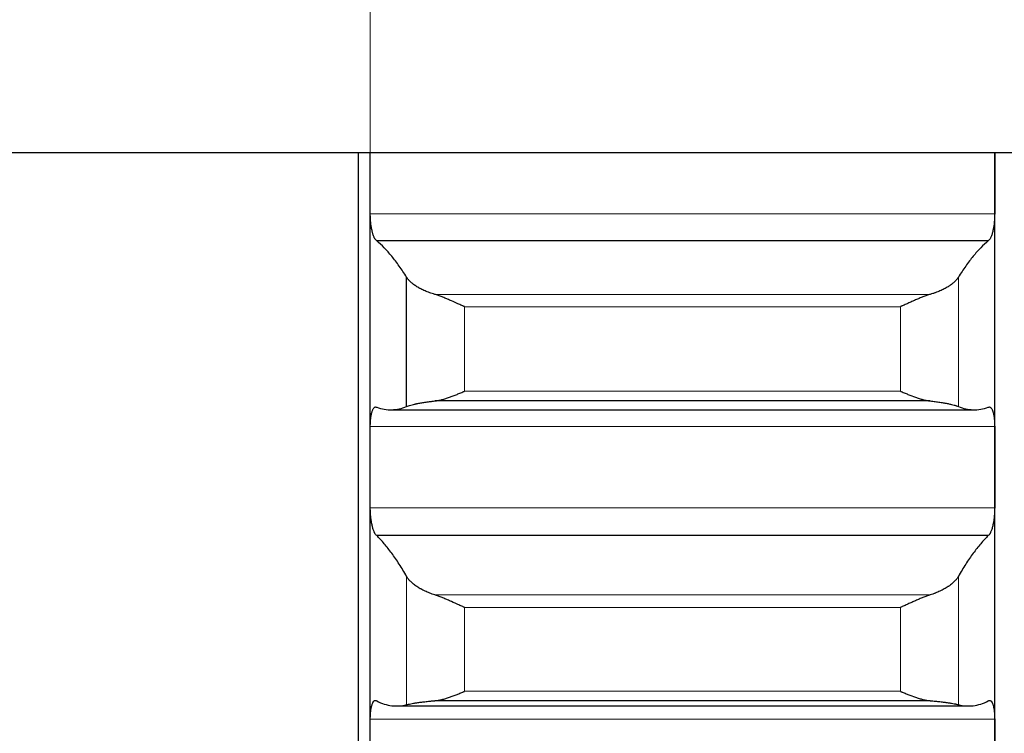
# Model space of a CAD drawing. Header units: inches. Extents: x 0 to 17820, y -10 to 12600.
# Tile 122 of 256: x 6424 to 6506, y 8592 to 8652. Entities that reach past the tile are written whole.
import ezdxf

# ---------------------------------------------------------------- set-up
doc = ezdxf.new("R2010")
doc.units = ezdxf.units.IN
doc.layers.add('1', color=7, linetype='Continuous', true_color=0xffffff)
doc.layers.add('254', color=7, linetype='Continuous', true_color=0xffffff)
doc.styles.add('latin_extended', font='simplex.shx')
doc.dimstyles.get("Standard").update_dxf_attribs({"dimtxt": 0.18, "dimasz": 0.18, "dimexe": 0.18, "dimexo": 0.0625, "dimgap": 0.09, "dimtad": 0, "dimtih": 1, "dimtoh": 1, "dimdec": 4, "dimzin": 0, "dimdsep": 46, "dimtxsty": 'Standard', "dimcen": 0.09, "dimadec": 0, "dimazin": 0, "dimtfac": 1, "dimtdec": 4, "dimtofl": 0, "dimtmove": 0, "dimatfit": 3, "dimfxl": 1, "dimtolj": 1, "dimtzin": 0, "dimarcsym": 0})

# ---------------------------------------------------------------- blocks, each defined once
blk = doc.blocks.new('_U1')
at = {"layer": '254', "color": 3, "linetype": 'Continuous', "lineweight": 13, "transparency": 16777216}
for p, q in [((1291.577, 10505.926), (1291.577, 7002.901)), ((6453.143, 8695.901), (6453.143, 7002.901)), ((1396.577, 7032.901), (6348.143, 7032.901))]:
    blk.add_line(p, q, dxfattribs=at)
at = {"layer": '254', "color": 3, "transparency": 16777216}
for points in [[(1396.577, 7050.401), (1396.577, 7015.401), (1291.577, 7032.901)], [(6348.143, 7015.401), (6348.143, 7050.401), (6453.143, 7032.901)]]:
    blk.add_solid(points, dxfattribs=at)
at = {"layer": 'Defpoints', "color": 0, "transparency": 16777216}
for p in [(1291.577, 10535.926), (6453.143, 8725.901), (6453.143, 7032.901)]:
    blk.add_point(p, dxfattribs=at)
at = {"layer": '254', "color": 2, "lineweight": 13, "transparency": 16777216, "insert": (3697.36, 7190.401), "char_height": 105, "attachment_point": 1, "style": 'latin_extended'}
blk.add_mtext('\\A1;5162', dxfattribs=at)

msp = doc.modelspace()

# ---------------------------------------------------------------- linework, layer by layer
at = {"layer": '1', "color": 2, "linetype": 'Continuous', "lineweight": 25}
for p, q in [((6381.143, 8640.901), (6549.143, 8640.901)), ((6452.143, 8640.893), (6452.143, 8475.901)), ((6453.143, 8639.201), (6453.143, 8640.901)), ((6505.143, 8639.201), (6505.143, 8640.901)), ((6453.143, 8614.668), (6453.143, 8639.201)), ((6505.143, 8614.668), (6505.143, 8639.201)), ((6504.606, 8633.541), (6453.681, 8633.541)), ((6456.17, 8619.732), (6456.17, 8630.504)), ((6499.775, 8620.189), (6458.512, 8620.189)), ((6454.833, 8619.456), (6503.454, 8619.456)), ((6453.143, 8590.313), (6453.143, 8614.668)), ((6505.143, 8590.313), (6505.143, 8614.668)), ((6504.606, 8608.964), (6453.681, 8608.964)), ((6455.324, 8594.768), (6502.962, 8594.768)), ((6499.775, 8595.209), (6458.512, 8595.209))]:
    msp.add_line(p, q, dxfattribs=at)
at = {"layer": '1', "color": 110, "linetype": 'Continuous', "lineweight": 13}
for p, q in [((6505.141, 8635.798), (6453.146, 8635.798)), ((6502.117, 8619.732), (6502.117, 8630.504)), ((6499.775, 8629.075), (6458.512, 8629.075)), ((6497.288, 8628.042), (6460.999, 8628.042)), ((6460.999, 8621.008), (6460.999, 8628.042)), ((6497.288, 8621.008), (6497.288, 8628.042)), ((6497.288, 8621.008), (6460.999, 8621.008)), ((6505.141, 8618.049), (6453.146, 8618.049)), ((6505.141, 8611.287), (6453.146, 8611.287)), ((6456.17, 8594.879), (6456.17, 8605.572)), ((6502.117, 8594.879), (6502.117, 8605.572)), ((6499.775, 8604.029), (6458.512, 8604.029)), ((6497.288, 8602.977), (6460.999, 8602.977)), ((6460.999, 8595.995), (6460.999, 8602.977)), ((6497.288, 8595.995), (6497.288, 8602.977)), ((6497.288, 8595.995), (6460.999, 8595.995)), ((6505.141, 8593.667), (6453.146, 8593.667))]:
    msp.add_line(p, q, dxfattribs=at)
at = {"layer": '1', "color": 2, "linetype": 'Continuous', "lineweight": 25}
for points in [[(6453.143, 8639.201), (6453.143, 8639.768), (6453.144, 8640.334), (6453.144, 8640.901)], [(6505.143, 8640.901), (6505.143, 8640.334), (6505.143, 8639.768), (6505.143, 8639.201)], [(6453.146, 8635.798), (6453.144, 8636.932), (6453.143, 8638.067), (6453.143, 8639.201)], [(6505.143, 8639.201), (6505.143, 8638.067), (6505.143, 8636.932), (6505.141, 8635.798)], [(6456.17, 8630.504), (6455.966, 8630.833), (6455.556, 8631.453), (6454.937, 8632.269), (6454.312, 8632.971), (6453.892, 8633.364), (6453.681, 8633.541)], [(6504.606, 8633.541), (6504.395, 8633.364), (6503.975, 8632.971), (6503.35, 8632.269), (6502.731, 8631.453), (6502.321, 8630.833), (6502.117, 8630.504)], [(6453.681, 8619.662), (6453.892, 8619.587), (6454.312, 8619.48), (6454.937, 8619.437), (6455.556, 8619.515), (6455.966, 8619.646), (6456.17, 8619.732)], [(6502.117, 8619.732), (6502.321, 8619.646), (6502.731, 8619.515), (6503.35, 8619.437), (6503.975, 8619.48), (6504.395, 8619.587), (6504.606, 8619.662)], [(6453.143, 8614.668), (6453.143, 8615.795), (6453.144, 8616.922), (6453.146, 8618.049)], [(6505.141, 8618.049), (6505.143, 8616.922), (6505.143, 8615.795), (6505.143, 8614.668)], [(6453.146, 8611.287), (6453.144, 8612.414), (6453.143, 8613.541), (6453.143, 8614.668)], [(6505.143, 8614.668), (6505.143, 8613.541), (6505.143, 8612.414), (6505.141, 8611.287)], [(6456.17, 8605.572), (6455.966, 8605.93), (6455.556, 8606.607), (6454.937, 8607.511), (6454.312, 8608.303), (6453.892, 8608.756), (6453.681, 8608.964)], [(6504.606, 8608.964), (6504.395, 8608.756), (6503.975, 8608.303), (6503.35, 8607.511), (6502.731, 8606.607), (6502.321, 8605.93), (6502.117, 8605.572)], [(6453.681, 8595.185), (6453.892, 8595.08), (6454.312, 8594.909), (6454.937, 8594.773), (6455.556, 8594.756), (6455.966, 8594.824), (6456.17, 8594.879)], [(6502.117, 8594.879), (6502.321, 8594.824), (6502.731, 8594.756), (6503.35, 8594.773), (6503.975, 8594.909), (6504.395, 8595.08), (6504.606, 8595.185)], [(6453.143, 8590.313), (6453.143, 8591.431), (6453.144, 8592.549), (6453.146, 8593.667)], [(6505.141, 8593.667), (6505.143, 8592.549), (6505.143, 8591.431), (6505.143, 8590.313)]]:
    msp.add_open_spline(points, degree=3, dxfattribs=at)
for points, knots in [([(6453.681, 8633.541), (6453.646, 8633.56), (6453.612, 8633.591), (6453.562, 8633.655), (6453.545, 8633.679), (6453.521, 8633.72), (6453.513, 8633.734), (6453.496, 8633.764), (6453.488, 8633.78), (6453.448, 8633.862), (6453.418, 8633.938), (6453.374, 8634.066), (6453.36, 8634.111), (6453.34, 8634.183), (6453.333, 8634.207), (6453.32, 8634.257), (6453.313, 8634.283), (6453.282, 8634.412), (6453.26, 8634.522), (6453.235, 8634.669), (6453.23, 8634.699), (6453.221, 8634.76), (6453.217, 8634.79), (6453.204, 8634.883), (6453.196, 8634.946), (6453.175, 8635.136), (6453.165, 8635.266), (6453.155, 8635.432), (6453.154, 8635.466), (6453.151, 8635.532), (6453.15, 8635.566), (6453.147, 8635.665), (6453.146, 8635.732), (6453.146, 8635.798)], [0, 0, 0, 0, 0.125, 0.125, 0.1875, 0.1875, 0.21875, 0.21875, 0.25, 0.25, 0.375, 0.375, 0.4375, 0.4375, 0.46875, 0.46875, 0.5, 0.5, 0.625, 0.625, 0.65625, 0.65625, 0.6875, 0.6875, 0.75, 0.75, 0.875, 0.875, 0.90625, 0.90625, 0.9375, 0.9375, 1, 1, 1, 1]), ([(6505.141, 8635.798), (6505.141, 8635.732), (6505.139, 8635.6), (6505.131, 8635.402), (6505.122, 8635.271), (6505.114, 8635.173), (6505.111, 8635.14), (6505.105, 8635.075), (6505.101, 8635.043), (6505.084, 8634.884), (6505.067, 8634.761), (6505.042, 8634.614), (6505.037, 8634.585), (6505.029, 8634.541), (6505.027, 8634.527), (6505.021, 8634.499), (6505.007, 8634.428), (6504.98, 8634.308), (6504.955, 8634.209), (6504.928, 8634.114), (6504.913, 8634.068), (6504.87, 8633.938), (6504.839, 8633.863), (6504.791, 8633.765), (6504.775, 8633.735), (6504.75, 8633.694), (6504.742, 8633.681), (6504.725, 8633.656), (6504.717, 8633.645), (6504.675, 8633.591), (6504.64, 8633.56), (6504.606, 8633.541)], [0, 0, 0, 0, 0.0625, 0.125, 0.1875, 0.1875, 0.21875, 0.21875, 0.25, 0.25, 0.375, 0.375, 0.40625, 0.40625, 0.421875, 0.421875, 0.4375, 0.5, 0.5625, 0.5625, 0.625, 0.625, 0.75, 0.75, 0.8125, 0.8125, 0.84375, 0.84375, 0.875, 0.875, 1, 1, 1, 1]), ([(6458.512, 8629.075), (6458.366, 8629.117), (6458.226, 8629.162), (6457.957, 8629.259), (6457.7, 8629.36), (6457.463, 8629.472), (6457.323, 8629.545), (6457.295, 8629.559), (6457.24, 8629.589), (6457.213, 8629.604), (6457.133, 8629.649), (6457.081, 8629.68), (6456.931, 8629.773), (6456.839, 8629.836), (6456.667, 8629.964), (6456.588, 8630.03), (6456.48, 8630.129), (6456.445, 8630.163), (6456.397, 8630.213), (6456.381, 8630.23), (6456.35, 8630.264), (6456.335, 8630.281), (6456.263, 8630.367), (6456.212, 8630.435), (6456.17, 8630.504)], [0, 0, 0, 0, 0.125, 0.125, 0.25, 0.375, 0.375, 0.40625, 0.40625, 0.4375, 0.4375, 0.5, 0.5, 0.625, 0.625, 0.75, 0.75, 0.8125, 0.8125, 0.84375, 0.84375, 0.875, 0.875, 1, 1, 1, 1]), ([(6502.117, 8630.504), (6502.075, 8630.435), (6502.025, 8630.367), (6501.91, 8630.232), (6501.781, 8630.098), (6501.623, 8629.967), (6501.494, 8629.87), (6501.449, 8629.838), (6501.379, 8629.79), (6501.355, 8629.774), (6501.306, 8629.743), (6501.282, 8629.727), (6501.157, 8629.65), (6500.945, 8629.53), (6500.71, 8629.418), (6500.463, 8629.311), (6500.334, 8629.26), (6500.164, 8629.199), (6500.13, 8629.187), (6500.06, 8629.164), (6499.956, 8629.129), (6499.848, 8629.096), (6499.775, 8629.075)], [0, 0, 0, 0, 0.125, 0.125, 0.25, 0.375, 0.375, 0.4375, 0.4375, 0.46875, 0.46875, 0.5, 0.5, 0.625, 0.75, 0.75, 0.875, 0.875, 0.90625, 0.90625, 0.9375, 1, 1, 1, 1]), ([(6460.999, 8628.042), (6460.996, 8628.044), (6460.993, 8628.045), (6460.986, 8628.048), (6460.983, 8628.049), (6460.973, 8628.054), (6460.953, 8628.063), (6460.907, 8628.083), (6460.814, 8628.125), (6460.735, 8628.16), (6460.577, 8628.231), (6460.472, 8628.278), (6460.158, 8628.42), (6459.95, 8628.514), (6459.639, 8628.649), (6459.535, 8628.694), (6459.38, 8628.759), (6459.328, 8628.78), (6459.224, 8628.822), (6459.172, 8628.843), (6459.018, 8628.904), (6458.915, 8628.942), (6458.712, 8629.013), (6458.612, 8629.046), (6458.512, 8629.075)], [0, 0, 0, 0, 0.003906, 0.003906, 0.007812, 0.007812, 0.015625, 0.03125, 0.0625, 0.125, 0.125, 0.25, 0.25, 0.5, 0.5, 0.625, 0.625, 0.6875, 0.6875, 0.75, 0.75, 0.875, 0.875, 1, 1, 1, 1]), ([(6499.775, 8629.075), (6499.675, 8629.046), (6499.575, 8629.013), (6499.374, 8628.943), (6499.273, 8628.905), (6499.069, 8628.825), (6498.966, 8628.784), (6498.76, 8628.697), (6498.655, 8628.653), (6498.446, 8628.561), (6498.341, 8628.514), (6498.131, 8628.421), (6498.026, 8628.373), (6497.816, 8628.279), (6497.71, 8628.231), (6497.552, 8628.16), (6497.473, 8628.124), (6497.38, 8628.083), (6497.334, 8628.063), (6497.314, 8628.054), (6497.301, 8628.048), (6497.294, 8628.045), (6497.288, 8628.042)], [0, 0, 0, 0, 0.125, 0.125, 0.25, 0.25, 0.375, 0.375, 0.5, 0.5, 0.625, 0.625, 0.75, 0.75, 0.875, 0.875, 0.9375, 0.96875, 0.984375, 0.992188, 0.992188, 1, 1, 1, 1]), ([(6458.512, 8620.189), (6458.612, 8620.2), (6458.712, 8620.216), (6458.913, 8620.255), (6459.014, 8620.278), (6459.218, 8620.331), (6459.321, 8620.36), (6459.527, 8620.425), (6459.632, 8620.46), (6459.841, 8620.534), (6459.946, 8620.572), (6460.156, 8620.653), (6460.261, 8620.695), (6460.471, 8620.781), (6460.576, 8620.825), (6460.735, 8620.893), (6460.814, 8620.927), (6460.907, 8620.968), (6460.953, 8620.988), (6460.973, 8620.997), (6460.986, 8621.003), (6460.993, 8621.006), (6460.999, 8621.008)], [0, 0, 0, 0, 0.125, 0.125, 0.25, 0.25, 0.375, 0.375, 0.5, 0.5, 0.625, 0.625, 0.75, 0.75, 0.875, 0.875, 0.9375, 0.96875, 0.984375, 0.992188, 0.992188, 1, 1, 1, 1]), ([(6497.288, 8621.008), (6497.291, 8621.007), (6497.294, 8621.006), (6497.301, 8621.003), (6497.304, 8621.001), (6497.314, 8620.997), (6497.334, 8620.988), (6497.38, 8620.968), (6497.473, 8620.927), (6497.552, 8620.893), (6497.71, 8620.825), (6497.815, 8620.781), (6498.129, 8620.653), (6498.337, 8620.572), (6498.648, 8620.462), (6498.752, 8620.427), (6498.907, 8620.379), (6498.959, 8620.363), (6499.063, 8620.333), (6499.114, 8620.319), (6499.269, 8620.279), (6499.372, 8620.255), (6499.575, 8620.216), (6499.675, 8620.2), (6499.775, 8620.189)], [0, 0, 0, 0, 0.003906, 0.003906, 0.007812, 0.007812, 0.015625, 0.03125, 0.0625, 0.125, 0.125, 0.25, 0.25, 0.5, 0.5, 0.625, 0.625, 0.6875, 0.6875, 0.75, 0.75, 0.875, 0.875, 1, 1, 1, 1]), ([(6456.17, 8619.732), (6456.212, 8619.75), (6456.262, 8619.769), (6456.377, 8619.807), (6456.506, 8619.845), (6456.664, 8619.885), (6456.793, 8619.916), (6456.838, 8619.926), (6456.908, 8619.941), (6456.932, 8619.946), (6456.981, 8619.957), (6457.005, 8619.962), (6457.13, 8619.987), (6457.341, 8620.027), (6457.577, 8620.066), (6457.824, 8620.103), (6457.953, 8620.121), (6458.123, 8620.143), (6458.157, 8620.148), (6458.227, 8620.156), (6458.331, 8620.169), (6458.439, 8620.181), (6458.512, 8620.189)], [0, 0, 0, 0, 0.125, 0.125, 0.25, 0.375, 0.375, 0.4375, 0.4375, 0.46875, 0.46875, 0.5, 0.5, 0.625, 0.75, 0.75, 0.875, 0.875, 0.90625, 0.90625, 0.9375, 1, 1, 1, 1]), ([(6499.775, 8620.189), (6499.921, 8620.173), (6500.061, 8620.157), (6500.33, 8620.122), (6500.587, 8620.086), (6500.823, 8620.047), (6500.964, 8620.022), (6500.992, 8620.017), (6501.047, 8620.007), (6501.074, 8620.002), (6501.154, 8619.987), (6501.206, 8619.977), (6501.356, 8619.947), (6501.448, 8619.926), (6501.62, 8619.886), (6501.699, 8619.866), (6501.807, 8619.837), (6501.841, 8619.827), (6501.89, 8619.812), (6501.906, 8619.807), (6501.937, 8619.798), (6501.952, 8619.793), (6502.024, 8619.769), (6502.075, 8619.75), (6502.117, 8619.732)], [0, 0, 0, 0, 0.125, 0.125, 0.25, 0.375, 0.375, 0.40625, 0.40625, 0.4375, 0.4375, 0.5, 0.5, 0.625, 0.625, 0.75, 0.75, 0.8125, 0.8125, 0.84375, 0.84375, 0.875, 0.875, 1, 1, 1, 1]), ([(6453.146, 8618.049), (6453.146, 8618.115), (6453.148, 8618.244), (6453.156, 8618.431), (6453.165, 8618.551), (6453.173, 8618.639), (6453.176, 8618.668), (6453.182, 8618.726), (6453.185, 8618.754), (6453.203, 8618.892), (6453.22, 8618.994), (6453.244, 8619.111), (6453.25, 8619.134), (6453.258, 8619.168), (6453.26, 8619.179), (6453.266, 8619.201), (6453.28, 8619.254), (6453.306, 8619.343), (6453.332, 8619.41), (6453.359, 8619.473), (6453.373, 8619.502), (6453.417, 8619.579), (6453.448, 8619.618), (6453.495, 8619.659), (6453.512, 8619.669), (6453.536, 8619.681), (6453.545, 8619.684), (6453.562, 8619.688), (6453.57, 8619.69), (6453.612, 8619.693), (6453.646, 8619.684), (6453.681, 8619.662)], [0, 0, 0, 0, 0.0625, 0.125, 0.1875, 0.1875, 0.21875, 0.21875, 0.25, 0.25, 0.375, 0.375, 0.40625, 0.40625, 0.421875, 0.421875, 0.4375, 0.5, 0.5625, 0.5625, 0.625, 0.625, 0.75, 0.75, 0.8125, 0.8125, 0.84375, 0.84375, 0.875, 0.875, 1, 1, 1, 1]), ([(6504.606, 8619.662), (6504.64, 8619.684), (6504.675, 8619.693), (6504.725, 8619.689), (6504.741, 8619.685), (6504.766, 8619.674), (6504.774, 8619.669), (6504.791, 8619.658), (6504.799, 8619.652), (6504.839, 8619.618), (6504.869, 8619.579), (6504.913, 8619.503), (6504.927, 8619.475), (6504.947, 8619.428), (6504.954, 8619.411), (6504.967, 8619.377), (6504.973, 8619.359), (6505.005, 8619.267), (6505.027, 8619.184), (6505.052, 8619.067), (6505.057, 8619.043), (6505.066, 8618.994), (6505.07, 8618.968), (6505.083, 8618.891), (6505.091, 8618.838), (6505.112, 8618.673), (6505.122, 8618.556), (6505.131, 8618.402), (6505.133, 8618.371), (6505.136, 8618.308), (6505.137, 8618.276), (6505.14, 8618.18), (6505.141, 8618.115), (6505.141, 8618.049)], [0, 0, 0, 0, 0.125, 0.125, 0.1875, 0.1875, 0.21875, 0.21875, 0.25, 0.25, 0.375, 0.375, 0.4375, 0.4375, 0.46875, 0.46875, 0.5, 0.5, 0.625, 0.625, 0.65625, 0.65625, 0.6875, 0.6875, 0.75, 0.75, 0.875, 0.875, 0.90625, 0.90625, 0.9375, 0.9375, 1, 1, 1, 1]), ([(6453.681, 8608.964), (6453.646, 8608.988), (6453.612, 8609.024), (6453.562, 8609.095), (6453.545, 8609.122), (6453.521, 8609.166), (6453.513, 8609.181), (6453.496, 8609.214), (6453.488, 8609.231), (6453.448, 8609.318), (6453.418, 8609.398), (6453.374, 8609.532), (6453.36, 8609.579), (6453.34, 8609.653), (6453.333, 8609.678), (6453.32, 8609.73), (6453.313, 8609.756), (6453.282, 8609.889), (6453.26, 8610.002), (6453.235, 8610.152), (6453.23, 8610.182), (6453.221, 8610.244), (6453.217, 8610.275), (6453.204, 8610.369), (6453.196, 8610.433), (6453.175, 8610.625), (6453.165, 8610.756), (6453.155, 8610.922), (6453.154, 8610.955), (6453.151, 8611.022), (6453.15, 8611.055), (6453.147, 8611.155), (6453.146, 8611.221), (6453.146, 8611.287)], [0, 0, 0, 0, 0.125, 0.125, 0.1875, 0.1875, 0.21875, 0.21875, 0.25, 0.25, 0.375, 0.375, 0.4375, 0.4375, 0.46875, 0.46875, 0.5, 0.5, 0.625, 0.625, 0.65625, 0.65625, 0.6875, 0.6875, 0.75, 0.75, 0.875, 0.875, 0.90625, 0.90625, 0.9375, 0.9375, 1, 1, 1, 1]), ([(6505.141, 8611.287), (6505.141, 8611.221), (6505.139, 8611.089), (6505.131, 8610.892), (6505.122, 8610.76), (6505.114, 8610.662), (6505.111, 8610.629), (6505.105, 8610.563), (6505.101, 8610.531), (6505.084, 8610.37), (6505.067, 8610.246), (6505.042, 8610.096), (6505.037, 8610.066), (6505.029, 8610.022), (6505.027, 8610.007), (6505.021, 8609.978), (6505.007, 8609.906), (6504.98, 8609.782), (6504.955, 8609.68), (6504.928, 8609.581), (6504.913, 8609.534), (6504.87, 8609.398), (6504.839, 8609.319), (6504.791, 8609.214), (6504.775, 8609.182), (6504.75, 8609.138), (6504.742, 8609.124), (6504.725, 8609.097), (6504.717, 8609.084), (6504.675, 8609.024), (6504.64, 8608.988), (6504.606, 8608.964)], [0, 0, 0, 0, 0.0625, 0.125, 0.1875, 0.1875, 0.21875, 0.21875, 0.25, 0.25, 0.375, 0.375, 0.40625, 0.40625, 0.421875, 0.421875, 0.4375, 0.5, 0.5625, 0.5625, 0.625, 0.625, 0.75, 0.75, 0.8125, 0.8125, 0.84375, 0.84375, 0.875, 0.875, 1, 1, 1, 1]), ([(6458.512, 8604.029), (6458.366, 8604.075), (6458.226, 8604.124), (6457.957, 8604.227), (6457.7, 8604.336), (6457.463, 8604.456), (6457.323, 8604.535), (6457.295, 8604.55), (6457.24, 8604.582), (6457.213, 8604.599), (6457.133, 8604.647), (6457.081, 8604.68), (6456.931, 8604.78), (6456.839, 8604.849), (6456.667, 8604.987), (6456.588, 8605.058), (6456.48, 8605.166), (6456.445, 8605.202), (6456.397, 8605.257), (6456.381, 8605.275), (6456.35, 8605.312), (6456.335, 8605.33), (6456.263, 8605.423), (6456.212, 8605.497), (6456.17, 8605.572)], [0, 0, 0, 0, 0.125, 0.125, 0.25, 0.375, 0.375, 0.40625, 0.40625, 0.4375, 0.4375, 0.5, 0.5, 0.625, 0.625, 0.75, 0.75, 0.8125, 0.8125, 0.84375, 0.84375, 0.875, 0.875, 1, 1, 1, 1]), ([(6502.117, 8605.572), (6502.075, 8605.497), (6502.025, 8605.423), (6501.91, 8605.277), (6501.781, 8605.132), (6501.623, 8604.99), (6501.494, 8604.885), (6501.449, 8604.851), (6501.379, 8604.799), (6501.355, 8604.782), (6501.306, 8604.748), (6501.282, 8604.731), (6501.157, 8604.648), (6500.945, 8604.519), (6500.71, 8604.399), (6500.463, 8604.284), (6500.334, 8604.229), (6500.164, 8604.163), (6500.13, 8604.15), (6500.06, 8604.125), (6499.956, 8604.088), (6499.848, 8604.052), (6499.775, 8604.029)], [0, 0, 0, 0, 0.125, 0.125, 0.25, 0.375, 0.375, 0.4375, 0.4375, 0.46875, 0.46875, 0.5, 0.5, 0.625, 0.75, 0.75, 0.875, 0.875, 0.90625, 0.90625, 0.9375, 1, 1, 1, 1]), ([(6460.999, 8602.977), (6460.996, 8602.979), (6460.993, 8602.98), (6460.986, 8602.983), (6460.983, 8602.985), (6460.973, 8602.989), (6460.953, 8602.998), (6460.907, 8603.018), (6460.814, 8603.059), (6460.735, 8603.095), (6460.577, 8603.166), (6460.472, 8603.213), (6460.158, 8603.355), (6459.95, 8603.45), (6459.639, 8603.588), (6459.535, 8603.633), (6459.38, 8603.7), (6459.328, 8603.722), (6459.224, 8603.765), (6459.172, 8603.787), (6459.018, 8603.849), (6458.915, 8603.889), (6458.712, 8603.964), (6458.612, 8603.998), (6458.512, 8604.029)], [0, 0, 0, 0, 0.003906, 0.003906, 0.007812, 0.007812, 0.015625, 0.03125, 0.0625, 0.125, 0.125, 0.25, 0.25, 0.5, 0.5, 0.625, 0.625, 0.6875, 0.6875, 0.75, 0.75, 0.875, 0.875, 1, 1, 1, 1]), ([(6499.775, 8604.029), (6499.675, 8603.998), (6499.575, 8603.964), (6499.374, 8603.89), (6499.273, 8603.851), (6499.069, 8603.768), (6498.966, 8603.725), (6498.76, 8603.637), (6498.655, 8603.591), (6498.446, 8603.498), (6498.341, 8603.451), (6498.131, 8603.356), (6498.026, 8603.309), (6497.816, 8603.213), (6497.71, 8603.166), (6497.552, 8603.095), (6497.473, 8603.059), (6497.38, 8603.018), (6497.334, 8602.998), (6497.314, 8602.989), (6497.301, 8602.983), (6497.294, 8602.98), (6497.288, 8602.977)], [0, 0, 0, 0, 0.125, 0.125, 0.25, 0.25, 0.375, 0.375, 0.5, 0.5, 0.625, 0.625, 0.75, 0.75, 0.875, 0.875, 0.9375, 0.96875, 0.984375, 0.992188, 0.992188, 1, 1, 1, 1]), ([(6458.512, 8595.209), (6458.612, 8595.217), (6458.712, 8595.23), (6458.913, 8595.265), (6459.014, 8595.286), (6459.218, 8595.336), (6459.321, 8595.363), (6459.527, 8595.424), (6459.632, 8595.458), (6459.841, 8595.529), (6459.946, 8595.566), (6460.156, 8595.645), (6460.261, 8595.686), (6460.471, 8595.77), (6460.576, 8595.814), (6460.735, 8595.88), (6460.814, 8595.914), (6460.907, 8595.954), (6460.953, 8595.975), (6460.973, 8595.983), (6460.986, 8595.989), (6460.993, 8595.992), (6460.999, 8595.995)], [0, 0, 0, 0, 0.125, 0.125, 0.25, 0.25, 0.375, 0.375, 0.5, 0.5, 0.625, 0.625, 0.75, 0.75, 0.875, 0.875, 0.9375, 0.96875, 0.984375, 0.992188, 0.992188, 1, 1, 1, 1]), ([(6497.288, 8595.995), (6497.291, 8595.993), (6497.294, 8595.992), (6497.301, 8595.989), (6497.304, 8595.988), (6497.314, 8595.983), (6497.334, 8595.975), (6497.38, 8595.954), (6497.473, 8595.914), (6497.552, 8595.88), (6497.71, 8595.814), (6497.815, 8595.77), (6498.129, 8595.644), (6498.337, 8595.566), (6498.648, 8595.46), (6498.752, 8595.427), (6498.907, 8595.381), (6498.959, 8595.366), (6499.063, 8595.338), (6499.114, 8595.325), (6499.269, 8595.287), (6499.372, 8595.265), (6499.575, 8595.23), (6499.675, 8595.217), (6499.775, 8595.209)], [0, 0, 0, 0, 0.003906, 0.003906, 0.007813, 0.007813, 0.015625, 0.03125, 0.0625, 0.125, 0.125, 0.25, 0.25, 0.5, 0.5, 0.625, 0.625, 0.6875, 0.6875, 0.75, 0.75, 0.875, 0.875, 1, 1, 1, 1]), ([(6453.146, 8593.667), (6453.146, 8593.732), (6453.148, 8593.86), (6453.156, 8594.044), (6453.165, 8594.162), (6453.173, 8594.248), (6453.176, 8594.277), (6453.182, 8594.333), (6453.185, 8594.36), (6453.203, 8594.494), (6453.22, 8594.593), (6453.244, 8594.706), (6453.25, 8594.728), (6453.258, 8594.76), (6453.26, 8594.77), (6453.266, 8594.791), (6453.28, 8594.842), (6453.306, 8594.926), (6453.332, 8594.989), (6453.359, 8595.047), (6453.373, 8595.073), (6453.417, 8595.144), (6453.448, 8595.178), (6453.495, 8595.211), (6453.512, 8595.219), (6453.536, 8595.226), (6453.545, 8595.228), (6453.562, 8595.23), (6453.57, 8595.23), (6453.612, 8595.227), (6453.646, 8595.213), (6453.681, 8595.185)], [0, 0, 0, 0, 0.0625, 0.125, 0.1875, 0.1875, 0.21875, 0.21875, 0.25, 0.25, 0.375, 0.375, 0.40625, 0.40625, 0.421875, 0.421875, 0.4375, 0.5, 0.5625, 0.5625, 0.625, 0.625, 0.75, 0.75, 0.8125, 0.8125, 0.84375, 0.84375, 0.875, 0.875, 1, 1, 1, 1]), ([(6456.17, 8594.879), (6456.212, 8594.89), (6456.262, 8594.902), (6456.377, 8594.927), (6456.506, 8594.954), (6456.664, 8594.982), (6456.793, 8595.004), (6456.838, 8595.011), (6456.908, 8595.022), (6456.932, 8595.026), (6456.981, 8595.033), (6457.005, 8595.037), (6457.13, 8595.055), (6457.341, 8595.085), (6457.577, 8595.114), (6457.824, 8595.142), (6457.953, 8595.156), (6458.123, 8595.173), (6458.157, 8595.177), (6458.227, 8595.183), (6458.331, 8595.193), (6458.439, 8595.202), (6458.512, 8595.209)], [0, 0, 0, 0, 0.125, 0.125, 0.25, 0.375, 0.375, 0.4375, 0.4375, 0.46875, 0.46875, 0.5, 0.5, 0.625, 0.75, 0.75, 0.875, 0.875, 0.90625, 0.90625, 0.9375, 1, 1, 1, 1]), ([(6499.775, 8595.209), (6499.921, 8595.196), (6500.061, 8595.183), (6500.33, 8595.157), (6500.587, 8595.129), (6500.823, 8595.1), (6500.964, 8595.081), (6500.992, 8595.078), (6501.047, 8595.07), (6501.074, 8595.067), (6501.154, 8595.055), (6501.206, 8595.048), (6501.356, 8595.026), (6501.448, 8595.011), (6501.62, 8594.982), (6501.699, 8594.968), (6501.807, 8594.948), (6501.841, 8594.941), (6501.89, 8594.931), (6501.906, 8594.928), (6501.937, 8594.921), (6501.952, 8594.918), (6502.024, 8594.902), (6502.075, 8594.89), (6502.117, 8594.879)], [0, 0, 0, 0, 0.125, 0.125, 0.25, 0.375, 0.375, 0.40625, 0.40625, 0.4375, 0.4375, 0.5, 0.5, 0.625, 0.625, 0.75, 0.75, 0.8125, 0.8125, 0.84375, 0.84375, 0.875, 0.875, 1, 1, 1, 1]), ([(6504.606, 8595.185), (6504.64, 8595.213), (6504.675, 8595.227), (6504.725, 8595.231), (6504.741, 8595.229), (6504.766, 8595.222), (6504.774, 8595.218), (6504.791, 8595.21), (6504.799, 8595.206), (6504.839, 8595.178), (6504.869, 8595.144), (6504.913, 8595.075), (6504.927, 8595.049), (6504.947, 8595.005), (6504.954, 8594.99), (6504.967, 8594.958), (6504.973, 8594.941), (6505.005, 8594.855), (6505.027, 8594.775), (6505.052, 8594.663), (6505.057, 8594.64), (6505.066, 8594.593), (6505.07, 8594.568), (6505.083, 8594.493), (6505.091, 8594.442), (6505.112, 8594.281), (6505.122, 8594.167), (6505.131, 8594.015), (6505.133, 8593.984), (6505.136, 8593.922), (6505.137, 8593.891), (6505.14, 8593.796), (6505.141, 8593.732), (6505.141, 8593.667)], [0, 0, 0, 0, 0.125, 0.125, 0.1875, 0.1875, 0.21875, 0.21875, 0.25, 0.25, 0.375, 0.375, 0.4375, 0.4375, 0.46875, 0.46875, 0.5, 0.5, 0.625, 0.625, 0.65625, 0.65625, 0.6875, 0.6875, 0.75, 0.75, 0.875, 0.875, 0.90625, 0.90625, 0.9375, 0.9375, 1, 1, 1, 1])]:
    msp.add_open_spline(points, degree=3, knots=knots, dxfattribs=at)

# ---------------------------------------------------------------- dimensions: what is measured, and where the dimension line sits
at = {"layer": '254', "color": 2, "linetype": 'Continuous', "lineweight": 13}
dim = msp.add_linear_dim(base=(6453.143, 7032.901), p1=(1291.577, 10535.926), p2=(6453.143, 8725.901), dimstyle='Standard', override={"dimscale": 30, "dimtxt": 3.5, "dimasz": 3.5, "dimexe": 1, "dimexo": 1, "dimgap": 1.75, "dimtad": 1, "dimtih": 1, "dimtoh": 0, "dimdec": 0, "dimlfac": 1, "dimzin": 8, "dimdsep": 46, "dimlunit": 2, "dimtxsty": 'latin_extended', "dimsah": 1, "dimse1": 0, "dimse2": 0, "dimsd1": 0, "dimsd2": 0, "dimclrd": 3, "dimclre": 3, "dimclrt": 2, "dimtol": 0, "dimtm": -0.1, "dimtfac": 0.714286, "dimtdec": 3, "dimtofl": 1, "dimtmove": 0, "dimtzin": 8, "dimlwd": 13, "dimlwe": 13}, dxfattribs=at)
dim.commit()
dim.dimension.update_dxf_attribs({"geometry": '_U1', "text_midpoint": (3872.36, 7032.901), "dimtype": 160})

doc.saveas('drawing.dxf')
